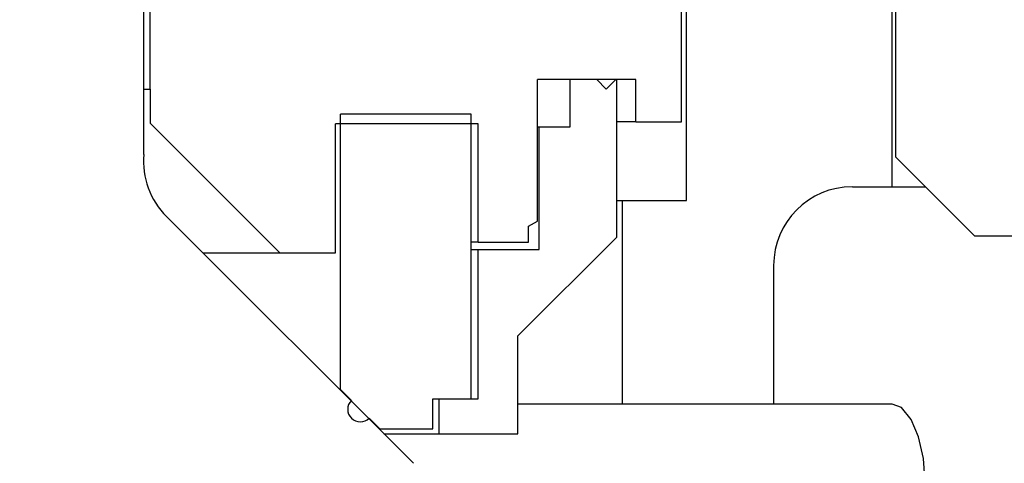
# Model space of a CAD drawing. Extents: x -169 to 7270, y -140 to 2984.
# Tile 192 of 256: x 1846.063 to 1847.625, y 407.056 to 407.76. Entities that reach past the tile are written whole.
import ezdxf

# ---------------------------------------------------------------- set-up
doc = ezdxf.new("R2010")
doc.units = 0
doc.header["$MEASUREMENT"] = 0
doc.header["$PDSIZE"] = 1
doc.layers.get('DEFPOINTS').update_dxf_attribs({"linetype": 'CONTINUOUS'})
doc.layers.add('DIM', color=3, linetype='CONTINUOUS')
doc.layers.add('SPILL-BUCKET', color=1, linetype='CONTINUOUS')
doc.styles.add('SIMPLEX', font='simplex')
doc.dimstyles.new('DIM64', dxfattribs={"dimscale": 64, "dimtxt": 0.09375, "dimasz": 0.09375, "dimexe": 0.0625, "dimexo": 0.0625, "dimgap": 0.046875, "dimtad": 1, "dimdec": 4, "dimzin": 3, "dimdsep": 46, "dimlunit": 4, "dimtxsty": 'SIMPLEX', "dimcen": 0, "dimclrd": 256, "dimclre": 256, "dimclrt": 256, "dimadec": 0, "dimazin": 0, "dimtfac": 1, "dimtdec": 4, "dimtmove": 0, "dimatfit": 3, "dimfxl": 1, "dimfrac": 2, "dimtolj": 1, "dimtzin": 0, "dimarcsym": 0})

# ---------------------------------------------------------------- blocks, each defined once
blk = doc.blocks.new('*D7')
at = {"layer": 'DEFPOINTS', "color": 0, "transparency": 16777216}
for p in [(2010, 414.2886), (1374, 414.0074), (1374, 136.5159)]:
    blk.add_point(p, dxfattribs=at)
at = {"layer": 'DIM', "lineweight": -2, "transparency": 16777216}
for p, q in [((2010, 410.2886), (2010, 132.5159)), ((1374, 410.0074), (1374, 132.5159)), ((2004, 136.5159), (1380, 136.5159))]:
    blk.add_line(p, q, dxfattribs=at)
at = {"layer": 'DIM', "transparency": 16777216}
for points in [[(1380, 137.5159), (1380, 135.5159), (1374, 136.5159)], [(2004, 137.5159), (2004, 135.5159), (2010, 136.5159)]]:
    blk.add_solid(points, dxfattribs=at)
at = {"layer": 'DIM', "transparency": 16777216, "insert": (1692, 144.0873), "char_height": 6, "attachment_point": 5, "style": 'SIMPLEX'}
blk.add_mtext('\\A1;53\'-0" (F.V. TANK SLAB)', dxfattribs=at)

msp = doc.modelspace()

# ---------------------------------------------------------------- linework, layer by layer
at = {"layer": 'SPILL-BUCKET', "color": 7, "linetype": 'Continuous'}
for p, q in [((1846.26012, 407.5464), (1846.26012, 409.05687)), ((1846.68817, 407.05589), (1846.29628, 407.44778))]:
    msp.add_line(p, q, dxfattribs=at)
at = {"layer": 'SPILL-BUCKET', "linetype": 'Continuous'}
for p, q in [((1847.44681, 408.29373), (1847.44681, 407.49503)), ((1847.4533, 407.542), (1847.4533, 407.85429)), ((1847.12103, 407.4732), (1847.12103, 407.78549)), ((1847.4533, 407.542), (1847.57821, 407.41709)), ((1847.38435, 407.49503), (1847.44681, 407.49503)), ((1847.44681, 407.49503), (1847.45277, 407.49503)), ((1847.45277, 407.49503), (1847.47063, 407.49503)), ((1847.47063, 407.49503), (1847.50032, 407.49503)), ((1847.01061, 407.4732), (1847.01735, 407.4732)), ((1847.01735, 407.4732), (1847.0196, 407.4732)), ((1847.0196, 407.14986), (1847.0196, 407.4732)), ((1847.0196, 407.4732), (1847.12103, 407.4732)), ((1847.57821, 407.41709), (1847.74951, 407.41709)), ((1847.25943, 407.37012), (1847.25943, 407.14986)), ((1847.44757, 407.14986), (1846.85348, 407.14986)), ((1847.46224, 407.14432), (1847.44757, 407.14986)), ((1847.47761, 407.12573), (1847.46224, 407.14432)), ((1847.48946, 407.09802), (1847.47761, 407.12573)), ((1847.49716, 407.06369), (1847.48946, 407.09802)), ((1847.49991, 407.02494), (1847.49716, 407.06369))]:
    msp.add_line(p, q, dxfattribs=at)
at = {"layer": 'SPILL-BUCKET', "color": 1, "linetype": 'Continuous'}
for p, q in [((1846.27011, 407.65008), (1846.27011, 408.09477)), ((1847.11328, 407.59812), (1847.11328, 407.77999)), ((1846.97887, 407.66507), (1846.88469, 407.66507)), ((1846.88469, 407.44031), (1846.88469, 407.66507)), ((1846.93665, 407.59012), (1846.93665, 407.66507)), ((1847.0106, 407.66507), (1846.93665, 407.66507)), ((1846.97887, 407.66507), (1846.99386, 407.65008)), ((1846.99386, 407.65008), (1847.00885, 407.66507)), ((1847.04083, 407.66507), (1847.00885, 407.66507)), ((1847.0106, 407.41524), (1847.0106, 407.66507)), ((1847.04083, 407.59812), (1847.04083, 407.66507)), ((1846.26012, 407.65008), (1846.2676, 407.65008)), ((1846.2676, 407.65008), (1846.27011, 407.65008)), ((1846.27011, 407.65008), (1846.27011, 407.59612)), ((1846.5724, 407.17291), (1846.5724, 407.61011)), ((1846.77976, 407.61011), (1846.5724, 407.61011)), ((1846.77976, 407.15842), (1846.77976, 407.61011)), ((1846.27011, 407.59612), (1846.47597, 407.39026)), ((1846.56441, 407.39026), (1846.56441, 407.59512)), ((1846.79075, 407.59512), (1846.56441, 407.59512)), ((1846.79075, 407.40724), (1846.79075, 407.59512)), ((1847.03324, 407.59812), (1847.01058, 407.59812)), ((1847.04083, 407.59812), (1847.03324, 407.59812)), ((1847.04083, 407.59812), (1847.11328, 407.59812)), ((1846.88469, 407.59012), (1846.88656, 407.59012)), ((1846.88656, 407.59012), (1846.88719, 407.59012)), ((1846.88719, 407.59012), (1846.93665, 407.59012)), ((1846.88719, 407.39525), (1846.88719, 407.59012)), ((1846.8707, 407.43223), (1846.88469, 407.44031)), ((1846.8707, 407.40724), (1846.8707, 407.43223)), ((1846.788, 407.40724), (1846.77976, 407.40724)), ((1846.79075, 407.40724), (1846.788, 407.40724)), ((1846.79075, 407.40724), (1846.8707, 407.40724)), ((1846.85346, 407.2581), (1847.0106, 407.41524)), ((1846.3538, 407.39026), (1846.56441, 407.39026)), ((1846.77977, 407.39525), (1846.788, 407.39525)), ((1846.788, 407.39525), (1846.79075, 407.39525)), ((1846.79075, 407.15842), (1846.79075, 407.39525)), ((1846.79075, 407.39525), (1846.88719, 407.39525)), ((1846.85346, 407.10295), (1846.85346, 407.2581)), ((1846.57115, 407.17291), (1846.57209, 407.17291)), ((1846.57209, 407.17291), (1846.5724, 407.17291)), ((1846.5724, 407.17291), (1846.5895, 407.15581)), ((1846.58825, 407.15581), (1846.58919, 407.15581)), ((1846.58919, 407.15581), (1846.5895, 407.15581)), ((1846.7188, 407.11045), (1846.7188, 407.15842)), ((1846.7188, 407.15842), (1846.77976, 407.15842)), ((1846.7288, 407.15842), (1846.79075, 407.15842)), ((1846.7288, 407.10295), (1846.7288, 407.15842)), ((1846.61776, 407.12755), (1846.63486, 407.11045)), ((1846.63455, 407.11045), (1846.63361, 407.11045)), ((1846.63486, 407.11045), (1846.63455, 407.11045)), ((1846.63486, 407.11045), (1846.7188, 407.11045)), ((1846.64111, 407.10295), (1846.68937, 407.10295)), ((1846.68937, 407.10295), (1846.71887, 407.10295)), ((1846.71887, 407.10295), (1846.7288, 407.10295)), ((1846.7288, 407.10295), (1846.85346, 407.10295))]:
    msp.add_line(p, q, dxfattribs=at)
at = {"layer": 'SPILL-BUCKET', "color": 7, "linetype": 'Continuous'}
msp.add_arc((1846.38461, 407.53611), 0.12491, 175.27422, 225, dxfattribs=at)
at = {"layer": 'SPILL-BUCKET', "linetype": 'Continuous'}
msp.add_arc((1847.38435, 407.37012), 0.12491, 90, 180, dxfattribs=at)
at = {"layer": 'SPILL-BUCKET', "color": 1, "linetype": 'Continuous'}
msp.add_arc((1846.60363, 407.14168), 0.01999, 135, 315, dxfattribs=at)

# ---------------------------------------------------------------- dimensions: what is measured, and where the dimension line sits
at = {"layer": 'DIM'}
dim = msp.add_linear_dim(base=(1374, 136.51592), p1=(2010, 414.28861), p2=(1374, 414.00736), angle=180, text='<> (F.V. TANK SLAB)', dimstyle='DIM64', dxfattribs=at)
dim.commit()
dim.dimension.update_dxf_attribs({"geometry": '*D7', "text_midpoint": (1692, 144.08735)})

doc.saveas('drawing.dxf')
